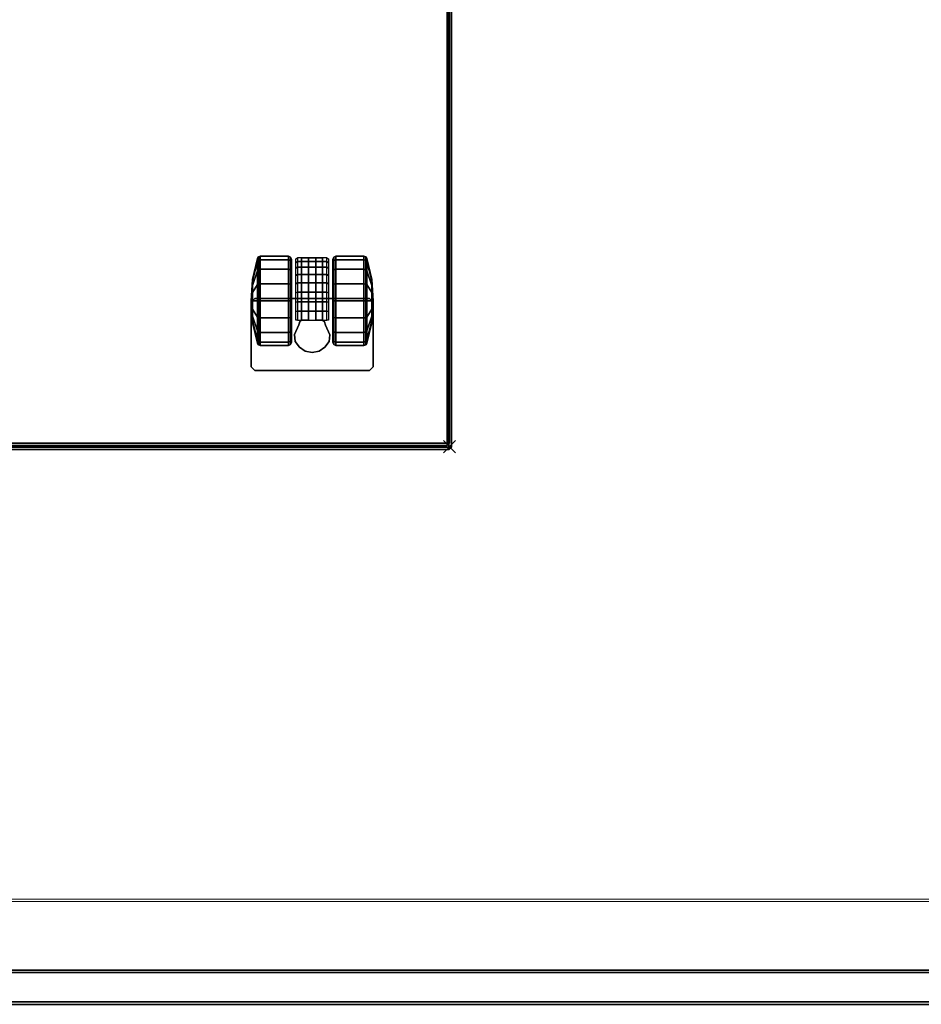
# Model space of a CAD drawing. Header units: inches. Extents: x 159 to 1116, y 667 to 1015.
# Tile 53 of 66: x 1015 to 1030, y 669 to 685. Entities that reach past the tile are written whole.
import ezdxf
from ezdxf.enums import TextEntityAlignment as Align

# ---------------------------------------------------------------- set-up
doc = ezdxf.new("R2010")
doc.units = ezdxf.units.IN
doc.header["$MEASUREMENT"] = 0
doc.header["$PDMODE"] = 3
doc.header["$PDSIZE"] = 0.1
doc.layers.add('A-FURN-3-NODE', color=135, linetype='Continuous', lineweight=9, plot=False)
for name, color, linetype in [('A-FURN-3-PED', 253, 'Continuous'), ('A-FURN-3-PED-CASTER', 251, 'Continuous'), ('A-FURN-3-PED-CUSHION', 96, 'Continuous'), ('A-FURN-3-SCREEN-WOOD', 33, 'Continuous'), ('A-FURN-3-SCREEN-WOOD-TRIM', 35, 'Continuous')]:
    doc.layers.add(name, color=color, linetype=linetype)
for name, color, linetype, lineweight in [('A-FURN-3-WKSF-TOP', 135, 'Continuous', 9), ('A-FURN-3-WKSF-TRIM', 135, 'Continuous', 9), ('A-FURN-HAWORTH-ATT', 7, 'Continuous', 9)]:
    doc.layers.add(name, color=color, linetype=linetype, lineweight=lineweight)

# ---------------------------------------------------------------- blocks, each defined once
blk = doc.blocks.new('SUFB-2748-WU-3D-3')
at = {"layer": 'A-FURN-3-SCREEN-WOOD'}
for points in [[(47.695, 1.685, 41.655), (47.695, 1.685, 14.985), (0.305, 1.685, 14.985), (0.305, 1.685, 41.655)], [(0.305, 1.125, 41.655), (0.305, 1.125, 14.985), (47.695, 1.125, 14.985), (47.695, 1.125, 41.655)]]:
    blk.add_3dface(points, dxfattribs=at)
at = {"layer": 'A-FURN-3-SCREEN-WOOD-TRIM'}
for points in [[(47.695, 1.645, 41.695), (47.695, 1.685, 41.655), (0.305, 1.685, 41.655), (0.305, 1.645, 41.695)], [(0.305, 1.645, 14.945), (0.305, 1.685, 14.985), (47.695, 1.685, 14.985), (47.695, 1.645, 14.945)], [(0.305, 1.645, 41.695), (0.305, 1.165, 41.695), (47.695, 1.165, 41.695), (47.695, 1.645, 41.695)], [(0.305, 1.165, 14.945), (0.305, 1.645, 14.945), (47.695, 1.645, 14.945), (47.695, 1.165, 14.945)], [(0.305, 1.165, 41.695), (0.305, 1.125, 41.655), (47.695, 1.125, 41.655), (47.695, 1.165, 41.695)], [(47.695, 1.165, 14.945), (47.695, 1.125, 14.985), (0.305, 1.125, 14.985), (0.305, 1.165, 14.945)]]:
    blk.add_3dface(points, dxfattribs=at)
at = {"layer": 'A-FURN-HAWORTH-ATT', "flags": 1}
for tag, p in [('HAWMC', (0, 0)), ('HAWPN', (0, -0.167)), ('HAWSN', (0, -0.333))]:
    blk.add_attdef(tag, text='', height=0.1, dxfattribs=at).set_placement(p, align=Align.TOP_CENTER)
blk = doc.blocks.new('WURA-3066-LJSC-3D-3')
at = {"layer": 'A-FURN-3-WKSF-TOP', "invisible_edges": 12}
for points in [[(0.04, -29.882, 27.75), (0.04, -0.04, 27.75), (65.96, -0.04, 27.75), (65.96, -29.882, 27.75)], [(65.96, -0.04, 29), (0.04, -0.04, 29), (0.04, -29.882, 29), (65.96, -29.882, 29)]]:
    blk.add_3dface(points, dxfattribs=at)
at = {"layer": 'A-FURN-3-WKSF-TRIM'}
for points in [[(66, 0, 28.96), (0, 0, 28.96), (0.04, -0.04, 29), (65.96, -0.04, 29)], [(0, 0, 27.79), (66, 0, 27.79), (65.96, -0.04, 27.75), (0.04, -0.04, 27.75)], [(66, 0, 27.79), (0, 0, 27.79), (0, 0, 28.96), (66, 0, 28.96)]]:
    blk.add_3dface(points, dxfattribs=at)
at = {"layer": 'A-FURN-HAWORTH-ATT', "flags": 1}
for tag, p in [('HAWMC', (0, 0)), ('HAWPN', (0, -0.167))]:
    blk.add_attdef(tag, text='', height=0.1, dxfattribs=at).set_placement(p, align=Align.TOP_CENTER)
blk = doc.blocks.new('JCTB-24-3D-3')
at = {"layer": 'A-FURN-3-NODE'}
blk.add_point((-7.5, 11.25), dxfattribs=at)
at = {"layer": 'A-FURN-3-PED-CUSHION'}
for points in [[(-7.49, 11.26, 22.376), (-7.49, 11.3, 22.336), (-7.53, 11.26, 22.336)], [(-7.53, 11.26, 21.416), (-7.49, 11.3, 21.416), (-7.49, 11.26, 21.376), (-7.53, 11.26, 21.416)], [(-7.49, 11.3, 21.416), (-7.53, 11.26, 21.416), (-7.53, 11.26, 22.336), (-7.49, 11.3, 22.336)], [(7.49, 11.26, 22.376), (7.49, 11.3, 22.336), (-7.49, 11.3, 22.336), (-7.49, 11.26, 22.376)], [(-7.49, 11.3, 21.416), (7.49, 11.3, 21.416), (7.49, 11.26, 21.376), (-7.49, 11.26, 21.376)], [(-7.49, 11.3, 22.336), (7.49, 11.3, 22.336), (7.49, 11.3, 21.416), (-7.49, 11.3, 21.416)], [(-7.53, -11.76, 22.336), (-7.49, -11.76, 22.376), (-7.49, 11.26, 22.376), (-7.53, 11.26, 22.336)], [(-7.49, 11.26, 21.376), (-7.49, -11.76, 21.376), (-7.53, -11.76, 21.416), (-7.53, 11.26, 21.416)], [(-7.53, -11.76, 22.336), (-7.53, 11.26, 22.336), (-7.53, 11.26, 21.416), (-7.53, -11.76, 21.416)], [(7.49, 11.26, 22.376), (-7.49, 11.26, 22.376), (-7.49, -11.76, 22.376), (7.49, -11.76, 22.376)], [(-7.49, -11.76, 21.376), (-7.49, 11.26, 21.376), (7.49, 11.26, 21.376), (7.49, -11.76, 21.376)]]:
    blk.add_3dface(points, dxfattribs=at)
blk = doc.blocks.new('JPTA-24-SJC-3D-3')
at = {"layer": 'A-FURN-3-NODE'}
blk.add_point((-7.5, 11.25), dxfattribs=at)
at = {"layer": 'A-FURN-3-PED'}
for points in [[(-7.5, 11.195, 1.79), (-7.46, 11.235, 1.79), (-7.46, 11.195, 1.75)], [(-7.46, 11.235, 1.79), (-7.5, 11.195, 1.79), (-7.5, 11.195, 21.376), (-7.46, 11.235, 21.376)], [(-7.5, 11.195, 1.79), (-7.46, 11.195, 1.75), (-7.46, -10.96, 1.75), (-7.5, -10.96, 1.79)], [(-7.5, -10.96, 21.376), (-7.5, 11.195, 21.376), (-7.5, 11.195, 1.79), (-7.5, -10.96, 1.79)], [(-7.46, 11.195, 1.75), (-7.46, 11.235, 1.79), (7.46, 11.235, 1.79), (7.46, 11.195, 1.75)], [(-7.46, 11.235, 1.79), (-7.46, 11.235, 21.376), (7.46, 11.235, 21.376), (7.46, 11.235, 1.79)], [(-7.46, -10.96, 1.75), (-7.46, 11.195, 1.75), (7.46, 11.195, 1.75), (7.46, -10.96, 1.75)]]:
    blk.add_3dface(points, dxfattribs=at)
at = {"layer": 'A-FURN-3-PED-CASTER'}
for points in [[(-6.25, 9.945, 1.75), (-6.19, 10.005, 1.75), (-6.19, 10.005, 1.631), (-6.25, 9.945, 1.631)], [(-4.31, 10.005, 1.75), (-4.31, 10.005, 1.631), (-6.19, 10.005, 1.631), (-6.19, 10.005, 1.75)], [(-4.25, 9.945, 1.75), (-4.25, 9.945, 1.631), (-4.31, 10.005, 1.631), (-4.31, 10.005, 1.75)], [(-6.25, 8.884, 1.631), (-6.25, 8.884, 1.75), (-6.25, 9.945, 1.75), (-6.25, 9.945, 1.631)], [(-4.25, 9.945, 1.75), (-4.25, 8.884, 1.75), (-4.25, 8.884, 1.631), (-4.25, 9.945, 1.631)], [(-5.467, 9.26, 0.426), (-5.467, 9.26, 1.337), (-5.537, 9.418, 1.337), (-5.537, 9.418, 0.426)], [(-4.963, 9.416, 1.337), (-5.033, 9.258, 1.337), (-5.033, 9.258, 0.426), (-4.963, 9.416, 0.426)], [(-5.467, 9.26, 0.426), (-5.452, 9.205, 0.426), (-5.452, 9.205, 1.337), (-5.467, 9.26, 1.337)], [(-5.422, 9.179, 0.426), (-5.422, 9.179, 1.337), (-5.452, 9.205, 1.337), (-5.452, 9.205, 0.426)], [(-5.048, 9.205, 0.426), (-5.048, 9.203, 1.337), (-5.078, 9.179, 1.337), (-5.078, 9.179, 0.426)], [(-5.048, 9.203, 1.337), (-5.048, 9.205, 0.426), (-5.033, 9.258, 0.426), (-5.033, 9.258, 1.337)], [(-5.422, 9.179, 0.486), (-5.31, 9.179, 0.486), (-5.31, 9.179, 1.303), (-5.422, 9.179, 1.337)], [(-5.422, 9.179, 0.486), (-5.422, 9.179, 0.426), (-5.422, 8.157, 0.426), (-5.422, 8.157, 0.486)], [(-5.31, 9.179, 0.486), (-5.422, 9.179, 0.486), (-5.422, 8.157, 0.486), (-5.31, 8.157, 0.486)], [(-5.31, 8.157, 0.913), (-5.31, 8.582, 1.354), (-5.31, 9.179, 1.303)], [(-5.31, 9.179, 0.486), (-5.31, 8.157, 0.486), (-5.31, 8.157, 0.913), (-5.31, 9.179, 1.303)], [(-5.19, 9.179, 1.303), (-5.19, 9.179, 0.486), (-5.078, 9.179, 0.486), (-5.078, 9.179, 1.337)], [(-5.078, 8.157, 0.486), (-5.078, 9.179, 0.486), (-5.19, 9.179, 0.486), (-5.19, 8.157, 0.486)], [(-5.19, 8.157, 0.913), (-5.19, 8.157, 0.486), (-5.19, 9.179, 0.486), (-5.19, 9.179, 1.303)], [(-5.19, 9.179, 1.303), (-5.19, 8.582, 1.354), (-5.19, 8.157, 0.913), (-5.19, 9.179, 1.303)], [(-5.078, 8.157, 0.426), (-5.078, 9.179, 0.426), (-5.078, 9.179, 0.486), (-5.078, 8.157, 0.486)], [(-6.19, 8.824, 1.631), (-6.19, 8.824, 1.75), (-6.25, 8.884, 1.75), (-6.25, 8.884, 1.631)], [(-4.25, 8.884, 1.75), (-4.31, 8.824, 1.75), (-4.31, 8.824, 1.631), (-4.25, 8.884, 1.631)], [(-4.31, 8.824, 1.75), (-6.19, 8.824, 1.75), (-6.19, 8.824, 1.631), (-4.31, 8.824, 1.631)], [(-5.078, 8.157, 0.486), (-5.422, 8.157, 0.486), (-5.422, 8.157, 0.426), (-5.078, 8.157, 0.426)], [(-5.19, 8.157, 0.913), (-5.31, 8.157, 0.913), (-5.31, 8.157, 0.486), (-5.19, 8.157, 0.486)]]:
    blk.add_3dface(points, dxfattribs=at)
mesh = blk.add_polymesh((2, 9), dxfattribs=at)
for k, corner in enumerate([(-5.537, 9.418, 1.337), (-5.526, 9.53, 1.337), (-5.458, 9.623, 1.337), (-5.362, 9.686, 1.337), (-5.249, 9.707, 1.337), (-5.137, 9.685, 1.337), (-5.041, 9.622, 1.337), (-4.974, 9.528, 1.337), (-4.963, 9.416, 1.337), (-5.537, 9.418, 0.426), (-5.526, 9.53, 0.426), (-5.458, 9.623, 0.426), (-5.362, 9.686, 0.426), (-5.249, 9.707, 0.426), (-5.137, 9.685, 0.426), (-5.041, 9.622, 0.426), (-4.974, 9.528, 0.426), (-4.963, 9.416, 0.426)]):
    mesh.set_mesh_vertex(divmod(k, 9), corner)
mesh = blk.add_polymesh((16, 9), dxfattribs=dict(at, m_close=True))
for k, corner in enumerate([(-5.59, 8.863, 0.73), (-5.59, 8.863, 1.41), (-5.605, 8.863, 1.445), (-5.64, 8.863, 1.46), (-6.099, 8.863, 1.46), (-6.129, 8.863, 1.451), (-6.147, 8.863, 1.426), (-6.229, 8.863, 1.083), (-6.25, 8.863, 0.73), (-5.59, 8.863, 0.73), (-5.59, 8.603, 1.358), (-5.605, 8.59, 1.391), (-5.64, 8.584, 1.404), (-6.099, 8.584, 1.404), (-6.129, 8.588, 1.396), (-6.147, 8.597, 1.373), (-6.229, 8.729, 1.056), (-6.25, 8.863, 0.73), (-5.59, 8.863, 0.73), (-5.59, 8.383, 1.211), (-5.605, 8.358, 1.236), (-5.64, 8.347, 1.246), (-6.099, 8.347, 1.246), (-6.129, 8.354, 1.24), (-6.147, 8.371, 1.222), (-6.229, 8.614, 0.979), (-6.25, 8.863, 0.73), (-5.59, 8.863, 0.73), (-5.59, 8.235, 0.99), (-5.605, 8.203, 1.004), (-5.64, 8.189, 1.009), (-6.099, 8.189, 1.009), (-6.129, 8.198, 1.006), (-6.147, 8.221, 0.996), (-6.229, 8.538, 0.865), (-6.25, 8.863, 0.73), (-5.59, 8.863, 0.73), (-5.59, 8.184, 0.73), (-5.605, 8.148, 0.73), (-5.64, 8.134, 0.73), (-6.099, 8.134, 0.73), (-6.129, 8.143, 0.73), (-6.147, 8.168, 0.73), (-6.229, 8.511, 0.73), (-6.25, 8.863, 0.73), (-5.59, 8.863, 0.73), (-5.59, 8.235, 0.47), (-5.605, 8.203, 0.456), (-5.64, 8.189, 0.451), (-6.099, 8.189, 0.451), (-6.129, 8.198, 0.454), (-6.147, 8.221, 0.464), (-6.229, 8.538, 0.595), (-6.25, 8.863, 0.73), (-5.59, 8.863, 0.73), (-5.59, 8.383, 0.249), (-5.605, 8.358, 0.224), (-5.64, 8.347, 0.214), (-6.099, 8.347, 0.214), (-6.129, 8.354, 0.22), (-6.147, 8.371, 0.238), (-6.229, 8.614, 0.481), (-6.25, 8.863, 0.73), (-5.59, 8.863, 0.73), (-5.59, 8.603, 0.102), (-5.605, 8.59, 0.069), (-5.64, 8.584, 0.056), (-6.099, 8.584, 0.056), (-6.129, 8.588, 0.064), (-6.147, 8.597, 0.087), (-6.229, 8.729, 0.404), (-6.25, 8.863, 0.73), (-5.59, 8.863, 0.73), (-5.59, 8.863, 0.05), (-5.605, 8.863, 0.015), (-5.64, 8.863), (-6.099, 8.863), (-6.129, 8.863, 0.009), (-6.147, 8.863, 0.034), (-6.229, 8.863, 0.377), (-6.25, 8.863, 0.73), (-5.59, 8.863, 0.73), (-5.59, 9.124, 0.102), (-5.605, 9.137, 0.069), (-5.64, 9.143, 0.056), (-6.099, 9.143, 0.056), (-6.129, 9.139, 0.064), (-6.147, 9.13, 0.087), (-6.229, 8.998, 0.404), (-6.25, 8.863, 0.73), (-5.59, 8.863, 0.73), (-5.59, 9.344, 0.249), (-5.605, 9.369, 0.224), (-5.64, 9.38, 0.214), (-6.099, 9.38, 0.214), (-6.129, 9.373, 0.22), (-6.147, 9.356, 0.238), (-6.229, 9.113, 0.481), (-6.25, 8.863, 0.73), (-5.59, 8.863, 0.73), (-5.59, 9.492, 0.47), (-5.605, 9.524, 0.456), (-5.64, 9.538, 0.451), (-6.099, 9.538, 0.451), (-6.129, 9.529, 0.454), (-6.147, 9.506, 0.464), (-6.229, 9.189, 0.595), (-6.25, 8.863, 0.73), (-5.59, 8.863, 0.73), (-5.59, 9.543, 0.73), (-5.605, 9.579, 0.73), (-5.64, 9.594, 0.73), (-6.099, 9.594, 0.73), (-6.129, 9.584, 0.73), (-6.147, 9.559, 0.73), (-6.229, 9.216, 0.73), (-6.25, 8.863, 0.73), (-5.59, 8.863, 0.73), (-5.59, 9.492, 0.99), (-5.605, 9.524, 1.004), (-5.64, 9.538, 1.009), (-6.099, 9.538, 1.009), (-6.129, 9.529, 1.006), (-6.147, 9.506, 0.996), (-6.229, 9.189, 0.865), (-6.25, 8.863, 0.73), (-5.59, 8.863, 0.73), (-5.59, 9.344, 1.211), (-5.605, 9.369, 1.236), (-5.64, 9.38, 1.246), (-6.099, 9.38, 1.246), (-6.129, 9.373, 1.24), (-6.147, 9.356, 1.222), (-6.229, 9.113, 0.979), (-6.25, 8.863, 0.73), (-5.59, 8.863, 0.73), (-5.59, 9.124, 1.358), (-5.605, 9.137, 1.391), (-5.64, 9.143, 1.404), (-6.099, 9.143, 1.404), (-6.129, 9.139, 1.396), (-6.147, 9.13, 1.373), (-6.229, 8.998, 1.056), (-6.25, 8.863, 0.73)]):
    mesh.set_mesh_vertex(divmod(k, 9), corner)
mesh = blk.add_polymesh((16, 9), dxfattribs=dict(at, m_close=True))
for k, corner in enumerate([(-4.91, 8.863, 0.73), (-4.91, 8.863, 1.41), (-4.895, 8.863, 1.445), (-4.86, 8.863, 1.46), (-4.401, 8.863, 1.46), (-4.371, 8.863, 1.451), (-4.353, 8.863, 1.426), (-4.271, 8.863, 1.083), (-4.25, 8.863, 0.73), (-4.91, 8.863, 0.73), (-4.91, 9.124, 1.358), (-4.895, 9.137, 1.391), (-4.86, 9.143, 1.404), (-4.401, 9.143, 1.404), (-4.371, 9.139, 1.396), (-4.353, 9.13, 1.373), (-4.271, 8.998, 1.056), (-4.25, 8.863, 0.73), (-4.91, 8.863, 0.73), (-4.91, 9.344, 1.211), (-4.895, 9.369, 1.236), (-4.86, 9.38, 1.246), (-4.401, 9.38, 1.246), (-4.371, 9.373, 1.24), (-4.353, 9.356, 1.222), (-4.271, 9.113, 0.979), (-4.25, 8.863, 0.73), (-4.91, 8.863, 0.73), (-4.91, 9.492, 0.99), (-4.895, 9.524, 1.004), (-4.86, 9.538, 1.009), (-4.401, 9.538, 1.009), (-4.371, 9.529, 1.006), (-4.353, 9.506, 0.996), (-4.271, 9.189, 0.865), (-4.25, 8.863, 0.73), (-4.91, 8.863, 0.73), (-4.91, 9.543, 0.73), (-4.895, 9.579, 0.73), (-4.86, 9.594, 0.73), (-4.401, 9.594, 0.73), (-4.371, 9.584, 0.73), (-4.353, 9.559, 0.73), (-4.271, 9.216, 0.73), (-4.25, 8.863, 0.73), (-4.91, 8.863, 0.73), (-4.91, 9.492, 0.47), (-4.895, 9.524, 0.456), (-4.86, 9.538, 0.451), (-4.401, 9.538, 0.451), (-4.371, 9.529, 0.454), (-4.353, 9.506, 0.464), (-4.271, 9.189, 0.595), (-4.25, 8.863, 0.73), (-4.91, 8.863, 0.73), (-4.91, 9.344, 0.249), (-4.895, 9.369, 0.224), (-4.86, 9.38, 0.214), (-4.401, 9.38, 0.214), (-4.371, 9.373, 0.22), (-4.353, 9.356, 0.238), (-4.271, 9.113, 0.481), (-4.25, 8.863, 0.73), (-4.91, 8.863, 0.73), (-4.91, 9.124, 0.102), (-4.895, 9.137, 0.069), (-4.86, 9.143, 0.056), (-4.401, 9.143, 0.056), (-4.371, 9.139, 0.064), (-4.353, 9.13, 0.087), (-4.271, 8.998, 0.404), (-4.25, 8.863, 0.73), (-4.91, 8.863, 0.73), (-4.91, 8.863, 0.05), (-4.895, 8.863, 0.015), (-4.86, 8.863), (-4.401, 8.863), (-4.371, 8.863, 0.009), (-4.353, 8.863, 0.034), (-4.271, 8.863, 0.377), (-4.25, 8.863, 0.73), (-4.91, 8.863, 0.73), (-4.91, 8.603, 0.102), (-4.895, 8.59, 0.069), (-4.86, 8.584, 0.056), (-4.401, 8.584, 0.056), (-4.371, 8.588, 0.064), (-4.353, 8.597, 0.087), (-4.271, 8.729, 0.404), (-4.25, 8.863, 0.73), (-4.91, 8.863, 0.73), (-4.91, 8.383, 0.249), (-4.895, 8.358, 0.224), (-4.86, 8.347, 0.214), (-4.401, 8.347, 0.214), (-4.371, 8.354, 0.22), (-4.353, 8.371, 0.238), (-4.271, 8.614, 0.481), (-4.25, 8.863, 0.73), (-4.91, 8.863, 0.73), (-4.91, 8.235, 0.47), (-4.895, 8.203, 0.456), (-4.86, 8.189, 0.451), (-4.401, 8.189, 0.451), (-4.371, 8.198, 0.454), (-4.353, 8.221, 0.464), (-4.271, 8.538, 0.595), (-4.25, 8.863, 0.73), (-4.91, 8.863, 0.73), (-4.91, 8.184, 0.73), (-4.895, 8.148, 0.73), (-4.86, 8.134, 0.73), (-4.401, 8.134, 0.73), (-4.371, 8.143, 0.73), (-4.353, 8.168, 0.73), (-4.271, 8.511, 0.73), (-4.25, 8.863, 0.73), (-4.91, 8.863, 0.73), (-4.91, 8.235, 0.99), (-4.895, 8.203, 1.004), (-4.86, 8.189, 1.009), (-4.401, 8.189, 1.009), (-4.371, 8.198, 1.006), (-4.353, 8.221, 0.996), (-4.271, 8.538, 0.865), (-4.25, 8.863, 0.73), (-4.91, 8.863, 0.73), (-4.91, 8.383, 1.211), (-4.895, 8.358, 1.236), (-4.86, 8.347, 1.246), (-4.401, 8.347, 1.246), (-4.371, 8.354, 1.24), (-4.353, 8.371, 1.222), (-4.271, 8.614, 0.979), (-4.25, 8.863, 0.73), (-4.91, 8.863, 0.73), (-4.91, 8.603, 1.358), (-4.895, 8.59, 1.391), (-4.86, 8.584, 1.404), (-4.401, 8.584, 1.404), (-4.371, 8.588, 1.396), (-4.353, 8.597, 1.373), (-4.271, 8.729, 1.056), (-4.25, 8.863, 0.73)]):
    mesh.set_mesh_vertex(divmod(k, 9), corner)
mesh = blk.add_polymesh((2, 9), dxfattribs=at)
for k, corner in enumerate([(-5.518, 8.177, 0.913), (-5.518, 8.238, 1.055), (-5.518, 8.329, 1.18), (-5.518, 8.446, 1.282), (-5.518, 8.582, 1.354), (-5.518, 8.732, 1.393), (-5.518, 8.887, 1.398), (-5.518, 9.038, 1.367), (-5.518, 9.179, 1.303), (-5.49, 8.157, 0.913), (-5.49, 8.219, 1.058), (-5.49, 8.311, 1.186), (-5.49, 8.43, 1.291), (-5.49, 8.568, 1.367), (-5.49, 8.719, 1.411), (-5.49, 8.877, 1.421), (-5.49, 9.033, 1.396), (-5.49, 9.179, 1.337)]):
    mesh.set_mesh_vertex(divmod(k, 9), corner)
mesh = blk.add_polymesh((2, 9), dxfattribs=at)
for k, corner in enumerate([(-5.49, 9.179, 1.337), (-5.49, 9.033, 1.396), (-5.49, 8.877, 1.421), (-5.49, 8.719, 1.411), (-5.49, 8.568, 1.367), (-5.49, 8.43, 1.291), (-5.49, 8.311, 1.186), (-5.49, 8.219, 1.058), (-5.49, 8.157, 0.913), (-5.01, 9.179, 1.337), (-5.01, 9.033, 1.396), (-5.01, 8.877, 1.421), (-5.01, 8.719, 1.411), (-5.01, 8.568, 1.367), (-5.01, 8.43, 1.291), (-5.01, 8.311, 1.186), (-5.01, 8.219, 1.058), (-5.01, 8.157, 0.913)]):
    mesh.set_mesh_vertex(divmod(k, 9), corner)
mesh = blk.add_polymesh((2, 9), dxfattribs=at)
for k, corner in enumerate([(-5.01, 8.157, 0.913), (-5.01, 8.219, 1.058), (-5.01, 8.311, 1.186), (-5.01, 8.43, 1.291), (-5.01, 8.568, 1.367), (-5.01, 8.719, 1.411), (-5.01, 8.877, 1.421), (-5.01, 9.033, 1.396), (-5.01, 9.179, 1.337), (-4.982, 8.177, 0.913), (-4.982, 8.238, 1.055), (-4.982, 8.329, 1.18), (-4.982, 8.446, 1.282), (-4.982, 8.582, 1.354), (-4.982, 8.732, 1.393), (-4.982, 8.887, 1.398), (-4.982, 9.038, 1.367), (-4.982, 9.179, 1.303)]):
    mesh.set_mesh_vertex(divmod(k, 9), corner)

msp = doc.modelspace()

# ---------------------------------------------------------------- block references
at = {"rotation": 180}
for name, p in [('JPTA-24-SJC-3D-3', (1014.529, 689.1)), ('JCTB-24-3D-3', (1014.529, 689.1)), ('WURA-3066-LJSC-3D-3', (1066.222, 670.4)), ('SUFB-2748-WU-3D-3', (1051.102, 670.4))]:
    msp.add_blockref(name, p, dxfattribs=at)

doc.saveas('drawing.dxf')
